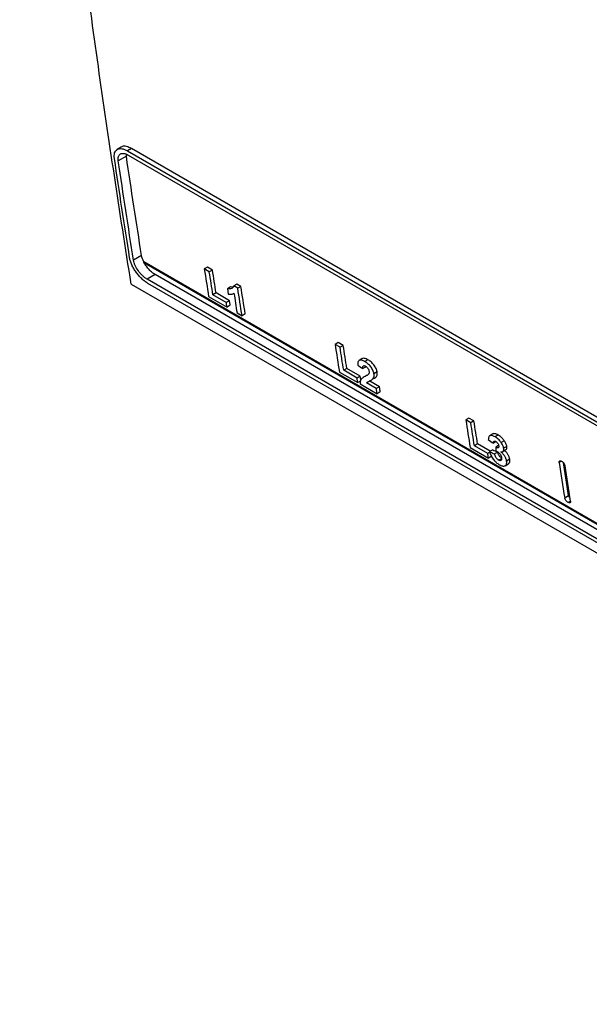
# Model space of a CAD drawing. Header units: millimetres. Extents: x 82 to 1002, y -172 to 1064.
# Tile 126 of 159: x 773 to 824, y 670 to 759. Entities that reach past the tile are written whole.
import ezdxf

# ---------------------------------------------------------------- set-up
doc = ezdxf.new("R2010")
doc.units = ezdxf.units.MM

msp = doc.modelspace()

# ---------------------------------------------------------------- linework, layer by layer
at = {"color": 7, "linetype": 'Continuous', "lineweight": 25}
for p, q in [((782.028, 747.455), (781.671, 747.238)), ((782.974, 747.321), (782.617, 747.108)), ((891.726, 684.54), (782.974, 747.321)), ((782.506, 746.622), (781.778, 746.215)), ((782.506, 746.622), (782.509, 746.809)), ((782.617, 747.108), (891.37, 684.326)), ((782.672, 746.731), (891.425, 683.95)), ((783.888, 737.622), (783.159, 737.215)), ((893.969, 673.614), (784.085, 737.049)), ((784.115, 736.97), (893.979, 673.547)), ((785.113, 735.909), (784.398, 735.481)), ((893.866, 673.128), (785.113, 735.909)), ((789.856, 736.584), (789.569, 736.418)), ((790.023, 736.156), (789.569, 736.418)), ((790.31, 736.321), (789.856, 736.584)), ((790.31, 736.321), (790.023, 736.156)), ((782.937, 735.046), (895.932, 669.815)), ((893.151, 672.7), (784.398, 735.481)), ((893.211, 672.326), (784.458, 735.108)), ((792.518, 735.046), (792.232, 734.881)), ((792.596, 734.67), (792.232, 734.881)), ((792.882, 734.836), (792.518, 735.046)), ((792.882, 734.836), (792.596, 734.67)), ((790.637, 734.239), (790.35, 734.073)), ((791.561, 733.374), (790.35, 734.073)), ((791.847, 733.54), (790.637, 734.239)), ((791.953, 734.789), (791.667, 734.623)), ((792.23, 734.198), (792.254, 734.212)), ((789.962, 733.919), (791.626, 732.958)), ((791.847, 733.54), (791.561, 733.374)), ((791.913, 733.123), (791.626, 732.958)), ((792.535, 732.433), (792.989, 732.171)), ((793.275, 732.337), (792.989, 732.171)), ((801.7, 729.746), (801.413, 729.58)), ((801.867, 729.318), (801.413, 729.58)), ((802.154, 729.484), (801.7, 729.746)), ((802.154, 729.484), (801.867, 729.318)), ((803.874, 728.296), (803.588, 728.13)), ((804.395, 728.19), (804.109, 728.024)), ((801.806, 727.081), (803.471, 726.12)), ((802.481, 727.401), (802.194, 727.235)), ((803.405, 726.536), (802.194, 727.235)), ((803.691, 726.702), (802.481, 727.401)), ((804.216, 727.564), (803.929, 727.399)), ((805.226, 727.091), (804.939, 726.926)), ((803.691, 726.702), (803.405, 726.536)), ((803.757, 726.286), (803.471, 726.12)), ((803.682, 725.998), (805.226, 725.107)), ((804.559, 726.259), (804.273, 726.093)), ((805.15, 725.587), (804.273, 726.093)), ((805.437, 725.753), (804.559, 726.259)), ((805.096, 726.597), (804.809, 726.431)), ((804.995, 726.531), (805.096, 726.597)), ((805.437, 725.753), (805.15, 725.587)), ((805.513, 725.273), (805.226, 725.107)), ((813.544, 722.909), (813.257, 722.743)), ((813.711, 722.481), (813.257, 722.743)), ((813.998, 722.647), (813.544, 722.909)), ((813.998, 722.647), (813.711, 722.481)), ((815.711, 721.472), (815.424, 721.306)), ((814.325, 720.564), (814.038, 720.398)), ((815.47, 719.902), (814.325, 720.564)), ((815.992, 720.758), (815.763, 720.625)), ((816.19, 721.381), (815.904, 721.215)), ((816.746, 720.855), (816.46, 720.689)), ((813.65, 720.244), (815.315, 719.283)), ((815.249, 719.699), (814.038, 720.398)), ((815.437, 719.808), (815.249, 719.699)), ((815.701, 720.036), (815.414, 719.87)), ((816.146, 719.833), (815.859, 719.667)), ((816.206, 720.413), (815.967, 720.274)), ((816.597, 719.888), (816.883, 720.054)), ((816.973, 720.345), (816.687, 720.18)), ((815.601, 719.449), (815.315, 719.283)), ((816.526, 719.264), (816.239, 719.098)), ((817.238, 719.184), (816.952, 719.018)), ((816.825, 718.6), (817.111, 718.765)), ((822.215, 715.697), (822.574, 715.904))]:
    msp.add_line(p, q, dxfattribs=at)
at = {"color": 8, "linetype": 'Continuous', "lineweight": 25}
for p, q in [((804.332, 726.794), (804.153, 726.691)), ((821.938, 719.007), (821.717, 718.879)), ((822.744, 715.39), (822.525, 715.263))]:
    msp.add_line(p, q, dxfattribs=at)
at = {"color": 7, "linetype": 'Continuous', "lineweight": 25, "flags": 128}
for points in [[(789.569, 736.418), (789.618, 736.105), (789.666, 735.793), (789.715, 735.48), (789.764, 735.168), (789.814, 734.855), (789.863, 734.543), (789.912, 734.231), (789.962, 733.919)], [(790.35, 734.073), (790.309, 734.333), (790.268, 734.593), (790.227, 734.853), (790.186, 735.114), (790.145, 735.374), (790.104, 735.635), (790.064, 735.895), (790.023, 736.156)], [(790.637, 734.239), (790.595, 734.499), (790.554, 734.759), (790.513, 735.019), (790.472, 735.28), (790.432, 735.54), (790.391, 735.8), (790.35, 736.061), (790.31, 736.321)], [(793.275, 732.337), (793.226, 732.649), (793.176, 732.961), (793.127, 733.274), (793.078, 733.586), (793.029, 733.898), (792.98, 734.211), (792.931, 734.524), (792.882, 734.836)], [(791.667, 734.623), (791.676, 734.563), (791.685, 734.503), (791.695, 734.443), (791.704, 734.383), (791.714, 734.323), (791.723, 734.263), (791.733, 734.203), (791.742, 734.143)], [(792.254, 734.212), (792.289, 733.99), (792.324, 733.767), (792.359, 733.545), (792.394, 733.323), (792.429, 733.1), (792.464, 732.878), (792.499, 732.656), (792.535, 732.433)], [(792.989, 732.171), (792.939, 732.483), (792.89, 732.796), (792.84, 733.108), (792.791, 733.42), (792.742, 733.733), (792.693, 734.045), (792.644, 734.358), (792.596, 734.67)], [(791.626, 732.958), (791.618, 733.01), (791.61, 733.062), (791.602, 733.114), (791.593, 733.166), (791.585, 733.218), (791.577, 733.27), (791.569, 733.322), (791.561, 733.374)], [(791.913, 733.123), (791.905, 733.175), (791.897, 733.227), (791.888, 733.279), (791.88, 733.332), (791.872, 733.384), (791.864, 733.436), (791.856, 733.488), (791.847, 733.54)], [(801.413, 729.58), (801.462, 729.268), (801.511, 728.955), (801.559, 728.643), (801.609, 728.33), (801.658, 728.018), (801.707, 727.706), (801.756, 727.393), (801.806, 727.081)], [(802.481, 727.401), (802.439, 727.661), (802.398, 727.922), (802.357, 728.182), (802.317, 728.442), (802.276, 728.703), (802.235, 728.963), (802.194, 729.223), (802.154, 729.484)], [(802.194, 727.235), (802.153, 727.496), (802.112, 727.756), (802.071, 728.016), (802.03, 728.276), (801.989, 728.537), (801.948, 728.797), (801.908, 729.058), (801.867, 729.318)], [(803.471, 726.12), (803.462, 726.172), (803.454, 726.224), (803.446, 726.276), (803.438, 726.328), (803.429, 726.38), (803.421, 726.432), (803.413, 726.484), (803.405, 726.536)], [(803.757, 726.286), (803.749, 726.338), (803.741, 726.39), (803.733, 726.442), (803.724, 726.494), (803.716, 726.546), (803.708, 726.598), (803.7, 726.65), (803.691, 726.702)], [(805.226, 725.107), (805.217, 725.167), (805.207, 725.227), (805.198, 725.287), (805.188, 725.347), (805.178, 725.407), (805.169, 725.467), (805.159, 725.527), (805.15, 725.587)], [(805.513, 725.273), (805.503, 725.333), (805.494, 725.393), (805.484, 725.453), (805.475, 725.513), (805.465, 725.573), (805.456, 725.633), (805.446, 725.693), (805.437, 725.753)], [(813.257, 722.743), (813.306, 722.43), (813.355, 722.118), (813.404, 721.805), (813.453, 721.493), (813.502, 721.18), (813.551, 720.868), (813.6, 720.556), (813.65, 720.244)], [(814.038, 720.398), (813.997, 720.658), (813.956, 720.918), (813.915, 721.179), (813.874, 721.439), (813.833, 721.699), (813.792, 721.96), (813.752, 722.22), (813.711, 722.481)], [(814.325, 720.564), (814.284, 720.824), (814.242, 721.084), (814.201, 721.344), (814.161, 721.605), (814.12, 721.865), (814.079, 722.126), (814.038, 722.386), (813.998, 722.647)], [(815.315, 719.283), (815.306, 719.335), (815.298, 719.387), (815.29, 719.439), (815.282, 719.491), (815.273, 719.543), (815.265, 719.595), (815.257, 719.647), (815.249, 719.699)], [(821.717, 718.879), (821.778, 718.48), (821.84, 718.082), (821.902, 717.684), (821.965, 717.287), (822.027, 716.889), (822.09, 716.491), (822.152, 716.094), (822.215, 715.697)], [(822.574, 715.904), (822.511, 716.301), (822.448, 716.699), (822.385, 717.096), (822.323, 717.494), (822.261, 717.892), (822.199, 718.289), (822.137, 718.688), (822.111, 718.851)], [(822.746, 715.391), (822.683, 715.788), (822.62, 716.185), (822.557, 716.583), (822.495, 716.98), (822.433, 717.378), (822.371, 717.776), (822.309, 718.174), (822.247, 718.572)]]:
    msp.add_lwpolyline(points, dxfattribs=at)
at = {"color": 7, "linetype": 'Continuous', "lineweight": 25}
for centre, major_axis, ratio, start_param, end_param in [((229.59, 2185.705), (8692.821, -5957.151), 0.083982, 4.835834, 4.835887), ((731.892, 1895.732), (5695.23, -4211.234), 0.127102, 4.820678, 4.820759), ((2784.173, 710.976), (6947.164, -2958.094), 0.104116, 4.469655, 4.469722), ((2784.173, 710.976), (6944.848, -2957.108), 0.104116, 4.469599, 4.469666), ((1669.024, 1354.737), (693.108, 983.911), 0.507217, 2.566546, 2.566984)]:
    msp.add_ellipse(centre, major_axis=major_axis, ratio=ratio, start_param=start_param, end_param=end_param, dxfattribs=at)
for points, knots in [([(782.937, 735.046), (781.918, 741.589), (779.882, 754.676), (777.343, 774.695), (775.207, 795.003), (773.7, 812.284), (773.062, 822.895), (772.843, 826.537)], [0, 0, 0, 0, 0.221113, 0.442225, 0.663338, 0.88445, 1, 1, 1, 1]), ([(781.424, 746.419), (781.41, 746.518), (781.404, 746.61), (781.412, 746.78), (781.424, 746.86), (781.468, 747.001), (781.498, 747.062), (781.576, 747.167), (781.624, 747.21), (781.734, 747.275), (781.795, 747.296), (781.933, 747.318), (782.009, 747.317), (782.169, 747.295), (782.253, 747.273), (782.432, 747.206), (782.523, 747.162), (782.617, 747.108)], [0, 0, 0, 0, 0.125, 0.125, 0.25, 0.25, 0.375, 0.375, 0.5, 0.5, 0.625, 0.625, 0.75, 0.75, 0.875, 0.875, 1, 1, 1, 1]), ([(782.974, 747.321), (782.82, 747.394), (782.511, 747.54), (782.186, 747.555), (782.073, 747.459), (782.041, 747.432)], [0, 0, 0, 0, 0.419132, 0.838226, 1, 1, 1, 1]), ([(781.778, 746.215), (781.767, 746.289), (781.763, 746.358), (781.768, 746.486), (781.778, 746.546), (781.811, 746.652), (781.833, 746.698), (781.892, 746.776), (781.928, 746.808), (782.01, 746.857), (782.056, 746.873), (782.16, 746.889), (782.216, 746.889), (782.396, 746.863), (782.531, 746.813), (782.672, 746.731)], [0, 0, 0, 0, 0.125, 0.125, 0.25, 0.25, 0.375, 0.375, 0.5, 0.5, 0.625, 0.625, 0.75, 0.75, 1, 1, 1, 1]), ([(784.458, 735.108), (784.364, 735.162), (784.27, 735.225), (784.082, 735.369), (783.987, 735.45), (783.803, 735.625), (783.714, 735.718), (783.543, 735.916), (783.46, 736.021), (783.308, 736.234), (783.238, 736.343), (783.109, 736.566), (783.052, 736.678), (782.954, 736.897), (782.912, 737.006), (782.845, 737.219), (782.821, 737.321), (782.805, 737.419)], [0, 0, 0, 0, 0.125, 0.125, 0.25, 0.25, 0.375, 0.375, 0.5, 0.5, 0.625, 0.625, 0.75, 0.75, 0.875, 0.875, 1, 1, 1, 1]), ([(784.398, 735.481), (784.328, 735.522), (784.257, 735.57), (784.116, 735.677), (784.045, 735.738), (783.907, 735.869), (783.84, 735.939), (783.712, 736.088), (783.65, 736.167), (783.479, 736.406), (783.381, 736.577), (783.27, 736.823), (783.239, 736.905), (783.189, 737.065), (783.17, 737.141), (783.159, 737.215)], [0, 0, 0, 0, 0.125, 0.125, 0.25, 0.25, 0.375, 0.375, 0.5, 0.5, 0.75, 0.75, 0.875, 0.875, 1, 1, 1, 1]), ([(785.113, 735.909), (785.021, 735.962), (784.929, 736.027), (784.792, 736.14), (784.746, 736.18), (784.656, 736.266), (784.612, 736.31), (784.483, 736.449), (784.4, 736.55), (784.25, 736.758), (784.183, 736.866), (784.123, 736.975)], [0, 0, 0, 0, 0.25, 0.25, 0.375, 0.375, 0.5, 0.5, 0.75, 0.75, 1, 1, 1, 1]), ([(792.232, 734.881), (792.224, 734.85), (792.215, 734.821), (792.19, 734.771), (792.175, 734.748), (792.14, 734.708), (792.119, 734.691), (792.075, 734.664), (792.051, 734.652), (791.974, 734.626), (791.919, 734.614), (791.83, 734.607), (791.799, 734.606), (791.735, 734.61), (791.701, 734.617), (791.667, 734.623)], [0, 0, 0, 0, 0.125, 0.125, 0.25, 0.25, 0.375, 0.375, 0.5, 0.5, 0.75, 0.75, 0.875, 0.875, 1, 1, 1, 1]), ([(791.742, 734.143), (791.767, 734.138), (791.793, 734.134), (791.842, 734.127), (791.866, 734.125), (791.937, 734.122), (791.983, 734.124), (792.069, 734.136), (792.11, 734.145), (792.186, 734.173), (792.22, 734.192), (792.254, 734.212)], [0, 0, 0, 0, 0.125, 0.125, 0.25, 0.25, 0.5, 0.5, 0.75, 0.75, 1, 1, 1, 1]), ([(792.177, 734.785), (792.167, 734.781), (792.106, 734.758), (792.023, 734.775), (791.953, 734.789)], [0, 0, 0, 0, 0.1672808, 1, 1, 1, 1]), ([(804.109, 728.024), (804.084, 728.038), (804.06, 728.052), (804.012, 728.077), (803.988, 728.087), (803.918, 728.118), (803.872, 728.134), (803.785, 728.155), (803.742, 728.16), (803.666, 728.157), (803.63, 728.151), (803.57, 728.122), (803.545, 728.1), (803.506, 728.044), (803.493, 728.009), (803.474, 727.933), (803.469, 727.891), (803.464, 727.803), (803.466, 727.755), (803.468, 727.708)], [0, 0, 0, 0, 0.0625, 0.0625, 0.125, 0.125, 0.25, 0.25, 0.375, 0.375, 0.5, 0.5, 0.625, 0.625, 0.75, 0.75, 0.875, 0.875, 1, 1, 1, 1]), ([(804.395, 728.19), (804.284, 728.243), (804.102, 728.329), (803.929, 728.338), (803.887, 728.295), (803.88, 728.287)], [0, 0, 0, 0, 0.567316, 0.921736, 1, 1, 1, 1]), ([(804.939, 726.926), (804.935, 726.95), (804.931, 726.974), (804.92, 727.024), (804.912, 727.049), (804.888, 727.127), (804.868, 727.181), (804.817, 727.29), (804.788, 727.343), (804.721, 727.451), (804.684, 727.505), (804.606, 727.607), (804.564, 727.657), (804.476, 727.749), (804.431, 727.791), (804.34, 727.868), (804.293, 727.904), (804.201, 727.969), (804.155, 727.997), (804.109, 728.024)], [0, 0, 0, 0, 0.0625, 0.0625, 0.125, 0.125, 0.25, 0.25, 0.375, 0.375, 0.5, 0.5, 0.625, 0.625, 0.75, 0.75, 0.875, 0.875, 1, 1, 1, 1]), ([(805.226, 727.091), (805.222, 727.116), (805.218, 727.14), (805.206, 727.19), (805.199, 727.215), (805.175, 727.293), (805.154, 727.347), (805.104, 727.455), (805.074, 727.509), (805.008, 727.617), (804.971, 727.671), (804.892, 727.773), (804.851, 727.822), (804.763, 727.914), (804.718, 727.957), (804.626, 728.034), (804.58, 728.07), (804.487, 728.135), (804.441, 728.163), (804.395, 728.19)], [0, 0, 0, 0, 0.0625, 0.0625, 0.125, 0.125, 0.25, 0.25, 0.375, 0.375, 0.5, 0.5, 0.625, 0.625, 0.75, 0.75, 0.875, 0.875, 1, 1, 1, 1]), ([(803.929, 727.399), (803.925, 727.443), (803.923, 727.486), (803.928, 727.565), (803.936, 727.601), (803.973, 727.651), (804.002, 727.662), (804.057, 727.658), (804.077, 727.653), (804.12, 727.636), (804.142, 727.625), (804.164, 727.613)], [0, 0, 0, 0, 0.25, 0.25, 0.5, 0.5, 0.75, 0.75, 0.875, 0.875, 1, 1, 1, 1]), ([(804.451, 726.886), (804.412, 726.84), (804.361, 726.809), (804.259, 726.747), (804.206, 726.719), (804.153, 726.691)], [0, 0, 0, 0, 0.5, 0.5, 1, 1, 1, 1]), ([(804.164, 727.613), (804.204, 727.588), (804.244, 727.562), (804.323, 727.488), (804.361, 727.443), (804.422, 727.35), (804.445, 727.302), (804.479, 727.209), (804.488, 727.166), (804.496, 727.123)], [0, 0, 0, 0, 0.25, 0.25, 0.5, 0.5, 0.75, 0.75, 1, 1, 1, 1]), ([(804.496, 727.123), (804.498, 727.098), (804.501, 727.073), (804.501, 727.027), (804.499, 727.006), (804.49, 726.967), (804.484, 726.949), (804.469, 726.916), (804.46, 726.901), (804.451, 726.886)], [0, 0, 0, 0, 0.25, 0.25, 0.5, 0.5, 0.75, 0.75, 1, 1, 1, 1]), ([(804.809, 726.431), (804.834, 726.458), (804.859, 726.486), (804.9, 726.552), (804.918, 726.587), (804.942, 726.67), (804.949, 726.715), (804.952, 726.789), (804.951, 726.815), (804.947, 726.869), (804.943, 726.897), (804.939, 726.926)], [0, 0, 0, 0, 0.25, 0.25, 0.5, 0.5, 0.75, 0.75, 0.875, 0.875, 1, 1, 1, 1]), ([(805.096, 726.597), (805.121, 726.624), (805.146, 726.652), (805.186, 726.717), (805.204, 726.753), (805.229, 726.835), (805.236, 726.881), (805.238, 726.955), (805.238, 726.981), (805.234, 727.035), (805.23, 727.063), (805.226, 727.091)], [0, 0, 0, 0, 0.25, 0.25, 0.5, 0.5, 0.75, 0.75, 0.875, 0.875, 1, 1, 1, 1]), ([(804.153, 726.691), (804.091, 726.659), (804.03, 726.626), (803.944, 726.569), (803.916, 726.549), (803.862, 726.506), (803.836, 726.483), (803.789, 726.432), (803.768, 726.404), (803.732, 726.34), (803.718, 726.305), (803.696, 726.227), (803.688, 726.185), (803.679, 726.096), (803.681, 726.047), (803.682, 725.998)], [0, 0, 0, 0, 0.25, 0.25, 0.375, 0.375, 0.5, 0.5, 0.625, 0.625, 0.75, 0.75, 0.875, 0.875, 1, 1, 1, 1]), ([(804.273, 726.093), (804.288, 726.117), (804.303, 726.14), (804.333, 726.166), (804.343, 726.174), (804.365, 726.189), (804.376, 726.195), (804.435, 726.227), (804.483, 726.25), (804.582, 726.295), (804.631, 726.316), (804.725, 726.367), (804.77, 726.394), (804.809, 726.431)], [0, 0, 0, 0, 0.125, 0.125, 0.1875, 0.1875, 0.25, 0.25, 0.5, 0.5, 0.75, 0.75, 1, 1, 1, 1]), ([(816.19, 721.381), (816.089, 721.428), (815.92, 721.506), (815.76, 721.512), (815.722, 721.471), (815.716, 721.465)], [0, 0, 0, 0, 0.558969, 0.927699, 1, 1, 1, 1]), ([(815.904, 721.215), (815.86, 721.239), (815.816, 721.263), (815.732, 721.299), (815.692, 721.312), (815.614, 721.331), (815.576, 721.335), (815.506, 721.334), (815.475, 721.329), (815.418, 721.305), (815.394, 721.288), (815.357, 721.241), (815.342, 721.211), (815.32, 721.147), (815.313, 721.113), (815.302, 721.039), (815.3, 720.999), (815.298, 720.959)], [0, 0, 0, 0, 0.125, 0.125, 0.25, 0.25, 0.375, 0.375, 0.5, 0.5, 0.625, 0.625, 0.75, 0.75, 0.875, 0.875, 1, 1, 1, 1]), ([(815.763, 720.625), (815.762, 720.661), (815.762, 720.696), (815.772, 720.757), (815.782, 720.783), (815.816, 720.82), (815.84, 720.831), (815.885, 720.83), (815.901, 720.827), (815.935, 720.816), (815.954, 720.806), (815.972, 720.796)], [0, 0, 0, 0, 0.25, 0.25, 0.5, 0.5, 0.75, 0.75, 0.875, 0.875, 1, 1, 1, 1]), ([(816.46, 720.689), (816.44, 720.717), (816.42, 720.745), (816.379, 720.8), (816.357, 720.827), (816.29, 720.905), (816.244, 720.954), (816.148, 721.043), (816.099, 721.084), (816.001, 721.156), (815.952, 721.186), (815.904, 721.215)], [0, 0, 0, 0, 0.125, 0.125, 0.25, 0.25, 0.5, 0.5, 0.75, 0.75, 1, 1, 1, 1]), ([(815.972, 720.796), (815.988, 720.786), (816.004, 720.776), (816.036, 720.753), (816.052, 720.74), (816.1, 720.694), (816.129, 720.658), (816.178, 720.583), (816.197, 720.544), (816.225, 720.469), (816.233, 720.434), (816.239, 720.4)], [0, 0, 0, 0, 0.125, 0.125, 0.25, 0.25, 0.5, 0.5, 0.75, 0.75, 1, 1, 1, 1]), ([(816.746, 720.855), (816.727, 720.883), (816.707, 720.911), (816.665, 720.966), (816.644, 720.993), (816.577, 721.071), (816.531, 721.12), (816.435, 721.208), (816.385, 721.249), (816.288, 721.321), (816.239, 721.352), (816.19, 721.381)], [0, 0, 0, 0, 0.125, 0.125, 0.25, 0.25, 0.5, 0.5, 0.75, 0.75, 1, 1, 1, 1]), ([(816.687, 720.18), (816.68, 720.219), (816.672, 720.258), (816.645, 720.342), (816.629, 720.385), (816.59, 720.472), (816.567, 720.516), (816.517, 720.603), (816.489, 720.646), (816.46, 720.689)], [0, 0, 0, 0, 0.25, 0.25, 0.5, 0.5, 0.75, 0.75, 1, 1, 1, 1]), ([(816.973, 720.345), (816.966, 720.384), (816.958, 720.424), (816.932, 720.508), (816.916, 720.551), (816.877, 720.637), (816.854, 720.682), (816.803, 720.769), (816.775, 720.812), (816.746, 720.855)], [0, 0, 0, 0, 0.25, 0.25, 0.5, 0.5, 0.75, 0.75, 1, 1, 1, 1]), ([(815.414, 719.87), (815.421, 719.843), (815.428, 719.817), (815.444, 719.763), (815.453, 719.736), (815.482, 719.653), (815.504, 719.597), (815.586, 719.425), (815.655, 719.31), (815.776, 719.145), (815.819, 719.093), (815.885, 719.018), (815.908, 718.993), (815.955, 718.946), (815.979, 718.923), (816.051, 718.858), (816.1, 718.819), (816.173, 718.765), (816.198, 718.748), (816.247, 718.716), (816.271, 718.702), (816.295, 718.688)], [0, 0, 0, 0, 0.0625, 0.0625, 0.125, 0.125, 0.25, 0.25, 0.5, 0.5, 0.625, 0.625, 0.6875, 0.6875, 0.75, 0.75, 0.875, 0.875, 0.9375, 0.9375, 1, 1, 1, 1]), ([(816.239, 719.098), (816.216, 719.112), (816.194, 719.126), (816.149, 719.161), (816.127, 719.182), (816.061, 719.249), (816.022, 719.301), (815.955, 719.407), (815.929, 719.461), (815.887, 719.566), (815.872, 719.617), (815.859, 719.667)], [0, 0, 0, 0, 0.125, 0.125, 0.25, 0.25, 0.5, 0.5, 0.75, 0.75, 1, 1, 1, 1]), ([(816.239, 720.4), (816.244, 720.358), (816.247, 720.316), (816.231, 720.251), (816.214, 720.227), (816.175, 720.209), (816.16, 720.206), (816.126, 720.207), (816.108, 720.211), (816.07, 720.222), (816.05, 720.23), (816.009, 720.25), (815.988, 720.262), (815.967, 720.274)], [0, 0, 0, 0, 0.25, 0.25, 0.5, 0.5, 0.625, 0.625, 0.75, 0.75, 0.875, 0.875, 1, 1, 1, 1]), ([(815.985, 719.911), (816.013, 719.903), (816.041, 719.895), (816.085, 719.879), (816.1, 719.873), (816.13, 719.859), (816.145, 719.851), (816.16, 719.842)], [0, 0, 0, 0, 0.5, 0.5, 0.75, 0.75, 1, 1, 1, 1]), ([(816.441, 719.33), (816.428, 719.339), (816.378, 719.375), (816.304, 719.472), (816.215, 719.618), (816.171, 719.74), (816.15, 719.817), (816.146, 719.833)], [0, 0, 0, 0, 0.085773, 0.320513, 0.540589, 0.903732, 1, 1, 1, 1]), ([(816.16, 719.842), (816.181, 719.829), (816.202, 719.815), (816.244, 719.782), (816.265, 719.762), (816.324, 719.697), (816.36, 719.648), (816.419, 719.549), (816.442, 719.498), (816.475, 719.402), (816.484, 719.356), (816.493, 719.311)], [0, 0, 0, 0, 0.125, 0.125, 0.25, 0.25, 0.5, 0.5, 0.75, 0.75, 1, 1, 1, 1]), ([(816.429, 719.85), (816.45, 719.851), (816.471, 719.852), (816.511, 719.857), (816.529, 719.861), (816.582, 719.878), (816.615, 719.895), (816.664, 719.949), (816.68, 719.985), (816.693, 720.05), (816.695, 720.074), (816.693, 720.125), (816.69, 720.152), (816.687, 720.18)], [0, 0, 0, 0, 0.125, 0.125, 0.25, 0.25, 0.5, 0.5, 0.75, 0.75, 0.875, 0.875, 1, 1, 1, 1]), ([(816.952, 719.018), (816.946, 719.052), (816.939, 719.086), (816.921, 719.156), (816.909, 719.192), (816.88, 719.267), (816.863, 719.305), (816.825, 719.382), (816.803, 719.42), (816.757, 719.495), (816.731, 719.533), (816.677, 719.606), (816.649, 719.64), (816.589, 719.707), (816.558, 719.739), (816.494, 719.798), (816.462, 719.824), (816.429, 719.85)], [0, 0, 0, 0, 0.125, 0.125, 0.25, 0.25, 0.375, 0.375, 0.5, 0.5, 0.625, 0.625, 0.75, 0.75, 0.875, 0.875, 1, 1, 1, 1]), ([(817.238, 719.184), (817.232, 719.218), (817.226, 719.252), (817.207, 719.322), (817.195, 719.358), (817.167, 719.432), (817.15, 719.471), (817.112, 719.547), (817.09, 719.585), (817.043, 719.661), (817.018, 719.699), (816.964, 719.771), (816.935, 719.806), (816.876, 719.872), (816.844, 719.904), (816.781, 719.964), (816.749, 719.99), (816.716, 720.016)], [0, 0, 0, 0, 0.125, 0.125, 0.25, 0.25, 0.375, 0.375, 0.5, 0.5, 0.625, 0.625, 0.75, 0.75, 0.875, 0.875, 1, 1, 1, 1]), ([(816.88, 720.061), (816.888, 720.062), (816.935, 720.073), (816.974, 720.159), (816.983, 720.266), (816.975, 720.334), (816.973, 720.345)], [0, 0, 0, 0, 0.086687, 0.501567, 0.917101, 1, 1, 1, 1]), ([(816.493, 719.311), (816.496, 719.288), (816.499, 719.264), (816.501, 719.22), (816.501, 719.198), (816.496, 719.159), (816.492, 719.14), (816.478, 719.109), (816.469, 719.096), (816.447, 719.074), (816.433, 719.066), (816.404, 719.054), (816.387, 719.052), (816.349, 719.054), (816.329, 719.058), (816.285, 719.074), (816.262, 719.085), (816.239, 719.098)], [0, 0, 0, 0, 0.125, 0.125, 0.25, 0.25, 0.375, 0.375, 0.5, 0.5, 0.625, 0.625, 0.75, 0.75, 0.875, 0.875, 1, 1, 1, 1]), ([(816.295, 718.688), (816.32, 718.674), (816.346, 718.66), (816.395, 718.635), (816.419, 718.624), (816.491, 718.594), (816.538, 718.579), (816.626, 718.561), (816.667, 718.559), (816.743, 718.566), (816.777, 718.576), (816.839, 718.606), (816.866, 718.626), (816.911, 718.677), (816.929, 718.709), (816.954, 718.781), (816.96, 718.823), (816.963, 718.892), (816.963, 718.916), (816.959, 718.966), (816.955, 718.992), (816.952, 719.018)], [0, 0, 0, 0, 0.0625, 0.0625, 0.125, 0.125, 0.25, 0.25, 0.375, 0.375, 0.5, 0.5, 0.625, 0.625, 0.75, 0.75, 0.875, 0.875, 0.9375, 0.9375, 1, 1, 1, 1]), ([(817.106, 718.773), (817.143, 718.798), (817.23, 718.855), (817.259, 719.018), (817.243, 719.146), (817.238, 719.184)], [0, 0, 0, 0, 0.344651, 0.803986, 1, 1, 1, 1]), ([(821.717, 718.879), (821.711, 718.915), (821.712, 718.948), (821.728, 719), (821.743, 719.02), (821.804, 719.056), (821.868, 719.047), (821.938, 719.007)], [0, 0, 0, 0, 0.25, 0.25, 0.5, 0.5, 1, 1, 1, 1]), ([(821.938, 719.007), (821.974, 718.986), (822.009, 718.959), (822.078, 718.893), (822.111, 718.855), (822.196, 718.735), (822.236, 718.646), (822.247, 718.572)], [0, 0, 0, 0, 0.25, 0.25, 0.5, 0.5, 1, 1, 1, 1]), ([(822.525, 715.263), (822.49, 715.283), (822.454, 715.311), (822.385, 715.376), (822.352, 715.414), (822.267, 715.534), (822.227, 715.623), (822.215, 715.697)], [0, 0, 0, 0, 0.25, 0.25, 0.5, 0.5, 1, 1, 1, 1]), ([(822.746, 715.391), (822.752, 715.354), (822.751, 715.322), (822.735, 715.269), (822.72, 715.249), (822.66, 715.214), (822.596, 715.222), (822.525, 715.263)], [0, 0, 0, 0, 0.25, 0.25, 0.5, 0.5, 1, 1, 1, 1]), ([(822.574, 715.904), (822.582, 715.87), (822.598, 715.803), (822.649, 715.705), (822.692, 715.652), (822.708, 715.632)], [0, 0, 0, 0, 0.385734, 0.771552, 1, 1, 1, 1])]:
    msp.add_open_spline(points, degree=3, knots=knots, dxfattribs=at)
for points in [[(782.805, 737.419), (782.331, 740.408), (781.87, 743.408), (781.424, 746.419)], [(783.888, 737.622), (783.413, 740.611), (782.952, 743.611), (782.506, 746.622)], [(783.159, 737.215), (782.684, 740.204), (782.224, 743.204), (781.778, 746.215)], [(784.085, 737.049), (783.984, 737.248), (783.916, 737.446), (783.888, 737.622)], [(784.115, 736.97), (784.104, 736.997), (784.094, 737.023), (784.085, 737.049)]]:
    msp.add_open_spline(points, degree=3, dxfattribs=at)

doc.saveas('drawing.dxf')
